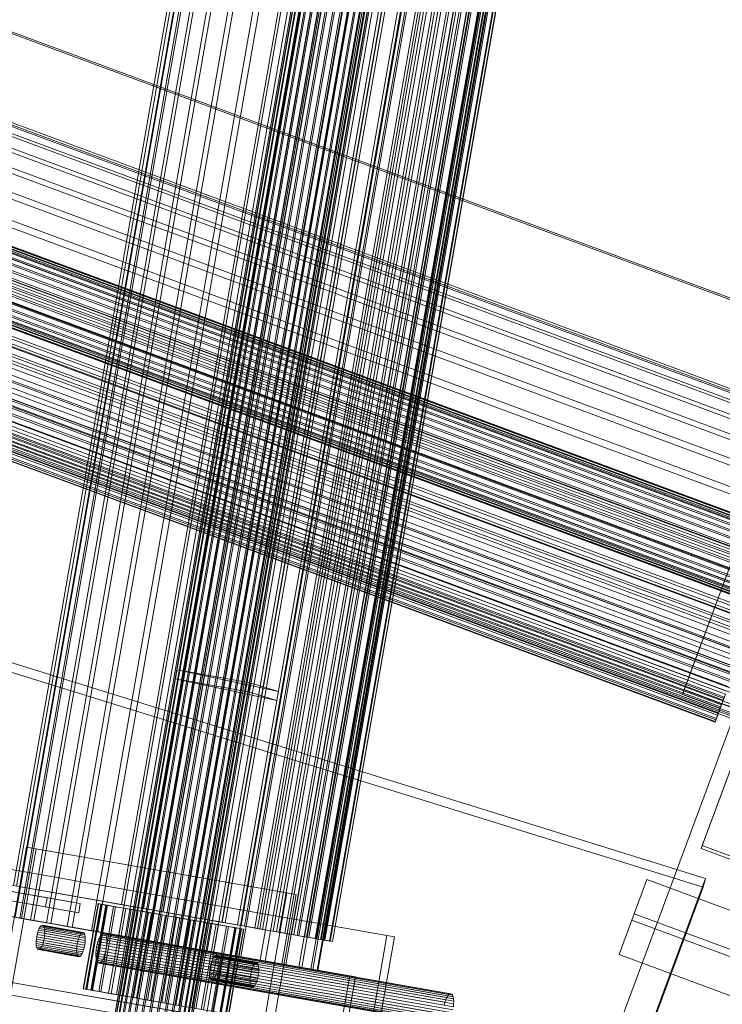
# Model space of a CAD drawing. Header units: millimetres. Extents: x -4395 to 65662, y -65530 to 6847.
# Tile 35 of 256: x 2521 to 2748, y -60532 to -60213. Entities that reach past the tile are written whole.
import ezdxf

# ---------------------------------------------------------------- set-up
doc = ezdxf.new("R2010")
doc.units = ezdxf.units.MM
for name, color, linetype, lineweight in [('R33_DET_superior_C06', 7, 'Continuous', 0), ('R33_DET_superior_C07', 7, 'Continuous', 0), ('R33_DET_superior_fines-r33-C07-receiver', 7, 'Continuous', 0)]:
    doc.layers.add(name, color=color, linetype=linetype, lineweight=lineweight)

msp = doc.modelspace()

# ---------------------------------------------------------------- linework, layer by layer
at = {"layer": 'R33_DET_superior_C06'}
for p, q in [((3289.474, -59001.078), (2741.567, -60480.427)), ((2741.211, -60481.39), (3289.118, -59002.041)), ((2462.819, -60196.523), (2791.031, -60318.083)), ((2790.852, -60318.565), (2462.64, -60197.005)), ((2443.877, -60218.873), (2790.844, -60347.38)), ((2442.718, -60222.004), (2789.685, -60350.51)), ((2443.461, -60219.997), (2790.428, -60348.504)), ((2443.626, -60219.551), (2790.593, -60348.057)), ((2442.393, -60222.879), (2789.36, -60351.386)), ((2440.716, -60227.409), (2787.683, -60355.915)), ((2441.187, -60226.137), (2788.154, -60354.644)), ((2829.652, -60228.203), (2699.618, -60579.293)), ((2700.332, -60577.367), (2830.365, -60226.277)), ((2439.092, -60231.793), (2786.059, -60360.299)), ((2379.176, -60235.207), (2829.296, -60401.918)), ((2379.218, -60235.096), (2829.337, -60401.806)), ((2379.28, -60234.926), (2829.4, -60401.637)), ((2438.493, -60233.411), (2785.46, -60361.918)), ((2378.084, -60238.156), (2828.204, -60404.867)), ((2378.49, -60237.06), (2828.61, -60403.771)), ((2378.608, -60236.742), (2828.727, -60403.453)), ((2378.91, -60235.928), (2829.029, -60402.639)), ((2378.991, -60235.709), (2829.11, -60402.42)), ((2377.263, -60240.372), (2827.383, -60407.083)), ((2377.44, -60239.896), (2827.559, -60406.607)), ((2377.934, -60238.561), (2828.054, -60405.272)), ((2435.809, -60240.657), (2782.776, -60369.163)), ((2436.514, -60238.754), (2783.481, -60367.26)), ((2375.683, -60244.639), (2825.803, -60411.35)), ((2375.891, -60244.078), (2826.01, -60410.789)), ((2376.503, -60242.424), (2826.623, -60409.135)), ((2376.699, -60241.896), (2826.818, -60408.607)), ((2374.834, -60246.931), (2824.954, -60413.642)), ((2375.046, -60246.358), (2825.166, -60413.069)), ((2433.552, -60246.752), (2780.519, -60375.258)), ((2373.377, -60250.865), (2823.497, -60417.576)), ((2373.99, -60249.211), (2824.109, -60415.922)), ((2374.197, -60248.65), (2824.317, -60415.361)), ((2432.769, -60248.866), (2779.736, -60377.373)), ((2372.441, -60253.393), (2822.56, -60420.104)), ((2372.617, -60252.917), (2822.737, -60419.628)), ((2373.182, -60251.393), (2823.301, -60418.104)), ((2370.971, -60257.361), (2821.09, -60424.072)), ((2371.273, -60256.547), (2821.392, -60423.258)), ((2371.39, -60256.229), (2821.51, -60422.94)), ((2371.796, -60255.133), (2821.916, -60421.844)), ((2371.946, -60254.728), (2822.066, -60421.439)), ((2430.319, -60255.48), (2777.286, -60383.986)), ((2370.6, -60258.363), (2820.72, -60425.074)), ((2820.782, -60424.904), (2370.663, -60258.194)), ((2370.704, -60258.082), (2820.824, -60424.793)), ((2370.89, -60257.58), (2821.009, -60424.291)), ((2429.488, -60257.725), (2776.455, -60386.231)), ((2439.043, -60260.716), (2767.256, -60382.276)), ((2767.077, -60382.758), (2438.865, -60261.198)), ((2426.093, -60266.891), (2773.06, -60395.397)), ((2426.94, -60264.603), (2773.907, -60393.109)), ((2764.819, -60388.856), (2436.607, -60267.296)), ((2436.649, -60267.181), (2764.861, -60388.741)), ((2762.548, -60394.988), (2434.336, -60273.427)), ((2422.714, -60276.014), (2769.681, -60404.52)), ((2423.545, -60273.769), (2770.512, -60402.275)), ((2434.242, -60273.68), (2762.454, -60395.24)), ((2760.303, -60401.047), (2432.091, -60279.487)), ((2760.957, -60399.284), (2432.744, -60277.724)), ((2432.923, -60277.242), (2761.135, -60398.802)), ((2420.264, -60282.627), (2767.231, -60411.134)), ((2431.863, -60280.103), (2760.075, -60401.663)), ((2419.481, -60284.742), (2766.448, -60413.248)), ((2758.124, -60406.931), (2429.912, -60285.371)), ((2430.404, -60284.042), (2758.616, -60405.602)), ((2758.927, -60404.763), (2430.715, -60283.203)), ((2756.808, -60410.485), (2428.596, -60288.925)), ((2429.553, -60286.34), (2757.765, -60407.9)), ((2417.224, -60290.837), (2764.191, -60419.343)), ((2427.352, -60292.283), (2755.564, -60413.843)), ((2756.048, -60412.538), (2427.835, -60290.978)), ((2428.158, -60290.108), (2756.37, -60411.668)), ((2416.519, -60292.74), (2763.486, -60421.246)), ((2754.813, -60415.87), (2426.601, -60294.31)), ((2414.54, -60298.082), (2761.507, -60426.589)), ((2425.297, -60297.832), (2753.509, -60419.393)), ((2754.109, -60417.773), (2425.897, -60296.213)), ((2426.044, -60295.815), (2754.256, -60417.375)), ((2413.941, -60299.701), (2760.908, -60428.207)), ((2424.098, -60301.068), (2752.31, -60422.628)), ((2752.341, -60422.546), (2424.129, -60300.986)), ((2752.978, -60420.826), (2424.766, -60299.266)), ((2411.846, -60305.356), (2758.813, -60433.863)), ((2412.317, -60304.085), (2759.284, -60432.591)), ((2750.774, -60426.776), (2422.562, -60305.216)), ((2751.333, -60425.267), (2423.121, -60303.707)), ((2423.423, -60302.892), (2751.635, -60424.452)), ((2749.907, -60429.118), (2421.695, -60307.558)), ((2421.762, -60307.376), (2749.974, -60428.936)), ((2422.355, -60305.776), (2750.567, -60427.336)), ((2409.572, -60311.496), (2756.539, -60440.003)), ((2410.315, -60309.49), (2757.282, -60437.996)), ((2410.64, -60308.614), (2757.607, -60437.121)), ((2420.344, -60311.206), (2748.556, -60432.766)), ((2748.723, -60432.313), (2420.511, -60310.753)), ((2420.843, -60309.858), (2749.055, -60431.418)), ((2749.436, -60430.39), (2421.224, -60308.83)), ((2409.156, -60312.62), (2756.123, -60441.127)), ((2756.374, -60440.449), (2409.407, -60311.943)), ((2419.191, -60314.318), (2747.403, -60435.878)), ((2747.531, -60435.534), (2419.319, -60313.974)), ((2419.588, -60313.245), (2747.8, -60434.805)), ((2747.803, -60434.798), (2419.591, -60313.238)), ((2748.348, -60433.326), (2420.136, -60311.766)), ((2417.933, -60317.715), (2746.145, -60439.275)), ((2418.324, -60316.659), (2746.536, -60438.219)), ((2746.755, -60437.628), (2418.543, -60316.068)), ((2746.81, -60437.478), (2418.598, -60315.918)), ((2418.613, -60315.879), (2746.825, -60437.439)), ((2746.996, -60436.976), (2418.784, -60315.416)), ((2747.162, -60436.53), (2418.95, -60314.97)), ((2417.502, -60318.879), (2745.714, -60440.439)), ((2417.561, -60318.72), (2745.773, -60440.28)), ((2417.758, -60318.188), (2745.97, -60439.748)), ((2766.541, -60346.774), (2735.744, -60429.927)), ((2735.15, -60431.532), (2765.947, -60348.379)), ((2735.15, -60431.532), (2735.744, -60429.927)), ((2787.664, -60450.981), (2735.15, -60431.532)), ((2735.744, -60429.927), (2788.258, -60449.377)), ((2747.403, -60435.878), (2748.556, -60432.766)), ((2749.055, -60431.418), (2747.8, -60434.805)), ((2747.8, -60434.805), (2748.723, -60432.313)), ((2747.803, -60434.798), (2748.723, -60432.313)), ((2746.536, -60438.219), (2747.531, -60435.534)), ((2746.536, -60438.219), (2747.403, -60435.878)), ((2746.825, -60437.439), (2747.803, -60434.798)), ((2747.8, -60434.805), (2746.825, -60437.439)), ((2747.531, -60435.534), (2746.996, -60436.976)), ((2747.162, -60436.53), (2747.803, -60434.798)), ((2747.403, -60435.878), (2748.348, -60433.326)), ((2748.348, -60433.326), (2747.531, -60435.534)), ((2745.714, -60440.439), (2746.755, -60437.628)), ((2745.773, -60440.28), (2746.81, -60437.478)), ((2745.97, -60439.748), (2746.996, -60436.976)), ((2745.97, -60439.748), (2746.536, -60438.219)), ((2746.145, -60439.275), (2747.162, -60436.53)), ((2746.825, -60437.439), (2746.145, -60439.275)), ((2746.996, -60436.976), (2746.755, -60437.628)), ((2746.755, -60437.628), (2746.81, -60437.478)), ((2746.81, -60437.478), (2747.162, -60436.53)), ((2745.714, -60440.439), (2745.97, -60439.748)), ((2745.773, -60440.28), (2745.714, -60440.439)), ((2746.145, -60439.275), (2745.773, -60440.28)), ((2741.211, -60481.39), (2741.567, -60480.427)), ((2741.567, -60480.427), (2765.011, -60489.11)), ((2764.654, -60490.073), (2741.211, -60481.39)), ((2718.754, -60504.593), (2723.627, -60491.436)), ((2719.521, -60502.523), (2723.627, -60491.436)), ((2723.627, -60491.436), (2770.514, -60508.802)), ((2714.648, -60515.68), (2719.521, -60502.523)), ((2766.408, -60519.889), (2719.521, -60502.523)), ((2718.754, -60504.593), (2714.648, -60515.68)), ((2765.642, -60521.958), (2718.754, -60504.593)), ((2714.648, -60515.68), (2761.535, -60533.045))]:
    msp.add_line(p, q, dxfattribs=at)
at = {"layer": 'R33_DET_superior_C07'}
for p, q in [((-4106.066, -59342.14), (2584.569, -60515.116)), ((2586.407, -60515.438), (-4104.228, -59342.462)), ((-4063.179, -59349.658), (2627.456, -60522.635)), ((2629.294, -60522.957), (-4061.341, -59349.981)), ((2553.545, -60499.525), (-4006.032, -59349.525)), ((-4005.113, -59349.686), (2554.464, -60499.686)), ((2585.097, -60505.056), (-3974.479, -59355.056)), ((-3973.56, -59355.217), (2586.016, -60505.217)), ((-4109.692, -59362.824), (2580.943, -60535.801)), ((2580.252, -60539.741), (-4110.383, -59366.764)), ((-4108.545, -59367.086), (2582.09, -60540.063)), ((-3917.738, -59367.035), (2529.503, -60497.34)), ((2622.911, -60543.158), (-4067.724, -59370.182)), ((2528.985, -60500.295), (-3918.256, -59369.989)), ((2540.225, -60499.22), (-3907.016, -59368.914)), ((-4068.415, -59374.122), (2622.22, -60547.098)), ((2623.139, -60547.259), (-4067.496, -59374.283)), ((-3907.534, -59371.869), (2539.707, -60502.175)), ((-4065.658, -59374.605), (2624.977, -60547.582)), ((2629.168, -60091.453), (2546.28, -60564.242)), ((2629.22, -60091.462), (2546.332, -60564.252)), ((2629.587, -60091.527), (2546.699, -60564.316)), ((2546.855, -60564.343), (2629.742, -60091.554)), ((2630.462, -60091.68), (2547.574, -60564.469)), ((2630.714, -60091.724), (2547.826, -60564.514)), ((2631.759, -60091.907), (2548.871, -60564.697)), ((2632.098, -60091.967), (2549.211, -60564.756)), ((2633.428, -60092.2), (2550.54, -60564.989)), ((2633.842, -60092.273), (2550.954, -60565.062)), ((2635.405, -60092.547), (2552.518, -60565.336)), ((2635.877, -60092.629), (2552.99, -60565.419)), ((2637.615, -60092.934), (2554.727, -60565.723)), ((2638.127, -60093.024), (2555.239, -60565.813)), ((2639.971, -60093.347), (2557.083, -60566.136)), ((2640.504, -60093.441), (2557.616, -60566.23)), ((2642.384, -60093.77), (2559.496, -60566.559)), ((2642.917, -60093.864), (2560.029, -60566.653)), ((2644.761, -60094.187), (2561.873, -60566.976)), ((2645.273, -60094.277), (2562.385, -60567.066)), ((2647.01, -60094.581), (2564.123, -60567.371)), ((2647.482, -60094.664), (2564.595, -60567.453)), ((2649.046, -60094.938), (2566.158, -60567.727)), ((2649.46, -60095.011), (2566.572, -60567.8)), ((2650.789, -60095.244), (2567.902, -60568.033)), ((2651.129, -60095.303), (2568.241, -60568.093)), ((2652.174, -60095.486), (2569.286, -60568.276)), ((2652.426, -60095.531), (2569.538, -60568.32)), ((2653.145, -60095.657), (2570.258, -60568.446)), ((2653.301, -60095.684), (2570.413, -60568.473)), ((2653.668, -60095.748), (2570.78, -60568.538)), ((2653.72, -60095.758), (2570.832, -60568.547)), ((2582.841, -60139.17), (2518.949, -60503.612)), ((2583.051, -60139.207), (2519.158, -60503.649)), ((2584.519, -60139.464), (2520.626, -60503.906)), ((2521.247, -60504.015), (2585.14, -60139.573)), ((2588.018, -60140.078), (2524.126, -60504.52)), ((2589.027, -60140.255), (2525.135, -60504.696)), ((2593.206, -60140.987), (2529.314, -60505.429)), ((2594.564, -60141.225), (2530.672, -60505.667)), ((2599.883, -60142.158), (2535.991, -60506.6)), ((2601.538, -60142.448), (2537.645, -60506.89)), ((2607.792, -60143.545), (2543.9, -60507.986)), ((2609.68, -60143.875), (2545.787, -60508.317)), ((2616.629, -60145.094), (2552.737, -60509.536)), ((2618.677, -60145.453), (2554.785, -60509.895)), ((2579.088, -60148.665), (2518.649, -60493.407)), ((2519.568, -60493.568), (2580.007, -60148.826)), ((2626.055, -60146.746), (2562.163, -60511.188)), ((2628.185, -60147.12), (2564.293, -60511.561)), ((2635.707, -60148.439), (2571.815, -60512.88)), ((2637.837, -60148.812), (2573.945, -60513.254)), ((2645.215, -60150.105), (2581.323, -60514.547)), ((2647.263, -60150.464), (2583.371, -60514.906)), ((2654.213, -60151.683), (2590.32, -60516.125)), ((2656.1, -60152.014), (2592.208, -60516.455)), ((2613.984, -60154.783), (2553.545, -60499.525)), ((2554.464, -60499.686), (2614.903, -60154.944)), ((2662.355, -60153.11), (2598.462, -60517.552)), ((2664.009, -60153.4), (2600.117, -60517.842)), ((2669.328, -60154.333), (2605.436, -60518.775)), ((2670.686, -60154.571), (2606.794, -60519.013)), ((2674.865, -60155.304), (2610.973, -60519.745)), ((2675.874, -60155.48), (2611.982, -60519.922)), ((2620.599, -60155.942), (2560.16, -60500.684)), ((2560.704, -60500.78), (2621.143, -60156.038)), ((2627.378, -60157.131), (2566.939, -60501.873)), ((2567.1, -60501.901), (2627.539, -60157.159)), ((2573.542, -60503.03), (2633.981, -60158.288)), ((2634.206, -60158.328), (2573.767, -60503.07)), ((2678.753, -60155.985), (2614.86, -60520.427)), ((2679.374, -60156.094), (2615.481, -60520.536)), ((2680.842, -60156.351), (2616.949, -60520.793)), ((2681.051, -60156.388), (2617.159, -60520.83)), ((2579.919, -60504.149), (2640.358, -60159.406)), ((2640.966, -60159.513), (2580.527, -60504.255)), ((2645.536, -60160.314), (2585.097, -60505.056)), ((2586.016, -60505.217), (2646.455, -60160.475)), ((2586.123, -60505.236), (2646.562, -60160.494)), ((2647.542, -60160.666), (2587.103, -60505.408)), ((2591.076, -60506.104), (2651.515, -60161.362)), ((2592.047, -60506.275), (2652.486, -60161.533)), ((2652.792, -60161.586), (2592.354, -60506.328)), ((2653.822, -60161.767), (2593.383, -60506.509)), ((2596.69, -60507.089), (2657.129, -60162.347)), ((2597.59, -60507.247), (2658.029, -60162.504)), ((2658.743, -60162.63), (2598.304, -60507.372)), ((2659.698, -60162.797), (2599.259, -60507.539)), ((2601.844, -60507.992), (2662.282, -60163.25)), ((2602.658, -60508.135), (2663.097, -60163.393)), ((2664.206, -60163.587), (2603.767, -60508.329)), ((2665.069, -60163.739), (2604.63, -60508.481)), ((2606.449, -60508.8), (2666.887, -60164.057)), ((2607.163, -60508.925), (2667.601, -60164.183)), ((2669.088, -60164.443), (2608.649, -60509.185)), ((2669.844, -60164.576), (2609.406, -60509.318)), ((2610.426, -60509.497), (2670.865, -60164.755)), ((2611.028, -60509.602), (2671.467, -60164.86)), ((2673.304, -60165.182), (2612.865, -60509.924)), ((2673.942, -60165.294), (2613.503, -60510.036)), ((2613.708, -60510.072), (2674.147, -60165.33)), ((2614.187, -60510.156), (2674.626, -60165.414)), ((2616.239, -60510.516), (2676.678, -60165.774)), ((2676.783, -60165.792), (2616.344, -60510.534)), ((2616.587, -60510.577), (2677.026, -60165.835)), ((2677.291, -60165.881), (2616.852, -60510.623)), ((2617.975, -60510.82), (2678.413, -60166.078)), ((2618.186, -60510.857), (2678.625, -60166.115)), ((2618.886, -60510.98), (2679.324, -60166.238)), ((2618.956, -60510.992), (2679.395, -60166.25)), ((2679.465, -60166.263), (2619.026, -60511.005)), ((2679.834, -60166.327), (2619.395, -60511.069)), ((2681.305, -60166.585), (2620.866, -60511.327)), ((2681.529, -60166.624), (2621.09, -60511.366)), ((2682.271, -60166.754), (2621.832, -60511.497)), ((2682.346, -60166.768), (2621.907, -60511.51)), ((2480.351, -60481.616), (2639.493, -60509.517)), ((2641.944, -60509.946), (2482.802, -60482.046)), ((2513.184, -60536.105), (2522.854, -60480.946)), ((2525.917, -60481.483), (2516.247, -60536.642)), ((2522.854, -60480.946), (2607.106, -60495.716)), ((2522.854, -60480.946), (2525.917, -60481.483)), ((2610.169, -60496.254), (2525.917, -60481.483)), ((2607.106, -60495.716), (2597.435, -60550.875)), ((2600.499, -60551.412), (2610.169, -60496.254)), ((2610.169, -60496.254), (2607.106, -60495.716)), ((2529.503, -60497.34), (2528.985, -60500.295)), ((2540.225, -60499.22), (2529.503, -60497.34)), ((2539.707, -60502.175), (2540.225, -60499.22)), ((2546.037, -60499.224), (2541.202, -60526.803)), ((2546.138, -60499.241), (2541.303, -60526.821)), ((2546.843, -60499.365), (2542.007, -60526.944)), ((2542.306, -60526.997), (2547.141, -60499.417)), ((2548.523, -60499.659), (2543.687, -60527.239)), ((2543.94, -60527.283), (2548.775, -60499.704)), ((2549.007, -60499.744), (2544.172, -60527.324)), ((2546.138, -60499.241), (2546.037, -60499.224)), ((2546.037, -60499.224), (2546.843, -60499.365)), ((2547.141, -60499.417), (2546.138, -60499.241)), ((2546.843, -60499.365), (2548.523, -60499.659)), ((2549.007, -60499.744), (2547.141, -60499.417)), ((2548.523, -60499.659), (2551.013, -60500.096)), ((2548.775, -60499.704), (2582.476, -60505.612)), ((2548.775, -60499.704), (2556.74, -60501.1)), ((2551.664, -60500.21), (2549.007, -60499.744)), ((2553.545, -60499.525), (2554.464, -60499.686)), ((2560.16, -60500.684), (2553.545, -60499.525)), ((2554.464, -60499.686), (2560.704, -60500.78)), ((2528.985, -60500.295), (2539.707, -60502.175)), ((2551.013, -60500.096), (2546.178, -60527.675)), ((2551.664, -60500.21), (2546.829, -60527.79)), ((2554.218, -60500.658), (2549.383, -60528.237)), ((2555.012, -60500.797), (2550.177, -60528.376)), ((2551.013, -60500.096), (2554.218, -60500.658)), ((2555.012, -60500.797), (2551.664, -60500.21)), ((2556.74, -60501.1), (2551.905, -60528.679)), ((2558.014, -60501.323), (2553.179, -60528.903)), ((2558.92, -60501.482), (2554.085, -60529.062)), ((2554.218, -60500.658), (2558.014, -60501.323)), ((2558.92, -60501.482), (2555.012, -60500.797)), ((2590.441, -60507.008), (2556.74, -60501.1)), ((2562.256, -60502.067), (2557.421, -60529.646)), ((2558.014, -60501.323), (2562.256, -60502.067)), ((2563.239, -60502.239), (2558.404, -60529.819)), ((2563.239, -60502.239), (2558.92, -60501.482)), ((2566.939, -60501.873), (2560.16, -60500.684)), ((2560.16, -60500.684), (2560.704, -60500.78)), ((2560.704, -60500.78), (2567.1, -60501.901)), ((2566.78, -60502.86), (2561.945, -60530.44)), ((2562.256, -60502.067), (2566.78, -60502.86)), ((2567.803, -60503.04), (2563.239, -60502.239)), ((2566.78, -60502.86), (2571.413, -60503.673)), ((2573.767, -60503.07), (2566.939, -60501.873)), ((2566.939, -60501.873), (2567.1, -60501.901)), ((2567.1, -60501.901), (2573.542, -60503.03)), ((2520.626, -60503.906), (2518.949, -60503.612)), ((2519.158, -60503.649), (2521.247, -60504.015)), ((2524.126, -60504.52), (2520.626, -60503.906)), ((2521.247, -60504.015), (2525.135, -60504.696)), ((2529.314, -60505.429), (2524.126, -60504.52)), ((2525.135, -60504.696), (2530.672, -60505.667)), ((2535.991, -60506.6), (2529.314, -60505.429)), ((2530.672, -60505.667), (2537.645, -60506.89)), ((2567.803, -60503.04), (2562.967, -60530.619)), ((2571.413, -60503.673), (2566.578, -60531.252)), ((2572.436, -60503.852), (2567.6, -60531.431)), ((2572.436, -60503.852), (2567.803, -60503.04)), ((2575.977, -60504.473), (2571.142, -60532.052)), ((2571.413, -60503.673), (2575.977, -60504.473)), ((2576.96, -60504.645), (2572.125, -60532.224)), ((2576.96, -60504.645), (2572.436, -60503.852)), ((2573.767, -60503.07), (2573.542, -60503.03)), ((2573.542, -60503.03), (2579.919, -60504.149)), ((2580.527, -60504.255), (2573.767, -60503.07)), ((2580.296, -60505.23), (2575.461, -60532.809)), ((2575.977, -60504.473), (2580.296, -60505.23)), ((2581.202, -60505.389), (2576.367, -60532.968)), ((2581.202, -60505.389), (2576.96, -60504.645)), ((2582.476, -60505.612), (2577.641, -60533.191)), ((2584.204, -60505.915), (2579.369, -60533.494)), ((2580.527, -60504.255), (2579.919, -60504.149)), ((2579.919, -60504.149), (2586.123, -60505.236)), ((2584.998, -60506.054), (2580.163, -60533.634)), ((2580.296, -60505.23), (2584.204, -60505.915)), ((2587.103, -60505.408), (2580.527, -60504.255)), ((2584.998, -60506.054), (2581.202, -60505.389)), ((2590.441, -60507.008), (2582.476, -60505.612)), ((2584.204, -60505.915), (2587.551, -60506.502)), ((2588.203, -60506.616), (2584.998, -60506.054)), ((2585.097, -60505.056), (2586.016, -60505.217)), ((2591.076, -60506.104), (2585.097, -60505.056)), ((2586.016, -60505.217), (2592.354, -60506.328)), ((2587.103, -60505.408), (2586.123, -60505.236)), ((2586.123, -60505.236), (2592.047, -60506.275)), ((2593.383, -60506.509), (2587.103, -60505.408)), ((2592.354, -60506.328), (2591.076, -60506.104)), ((2596.69, -60507.089), (2591.076, -60506.104)), ((2526.279, -60509.181), (2526.12, -60509.946)), ((2526.478, -60508.454), (2526.279, -60509.181)), ((2539.385, -60511.479), (2526.279, -60509.181)), ((2526.711, -60507.793), (2526.478, -60508.454)), ((2539.584, -60510.752), (2526.478, -60508.454)), ((2526.968, -60507.223), (2526.711, -60507.793)), ((2539.817, -60510.09), (2526.711, -60507.793)), ((2527.239, -60506.765), (2526.968, -60507.223)), ((2540.074, -60509.52), (2526.968, -60507.223)), ((2527.515, -60506.438), (2527.239, -60506.765)), ((2540.345, -60509.063), (2527.239, -60506.765)), ((2527.784, -60506.254), (2527.515, -60506.438)), ((2540.621, -60508.736), (2527.515, -60506.438)), ((2528.037, -60506.22), (2527.784, -60506.254)), ((2540.89, -60508.552), (2527.784, -60506.254)), ((2528.262, -60506.338), (2528.037, -60506.22)), ((2541.142, -60508.518), (2528.037, -60506.22)), ((2528.453, -60506.603), (2528.262, -60506.338)), ((2541.368, -60508.636), (2528.262, -60506.338)), ((2528.601, -60507.004), (2528.453, -60506.603)), ((2541.559, -60508.9), (2528.453, -60506.603)), ((2528.701, -60507.526), (2528.601, -60507.004)), ((2541.707, -60509.301), (2528.601, -60507.004)), ((2528.682, -60509.602), (2528.742, -60508.851)), ((2528.748, -60508.15), (2528.701, -60507.526)), ((2541.806, -60509.824), (2528.701, -60507.526)), ((2528.742, -60508.851), (2528.748, -60508.15)), ((2541.848, -60511.149), (2528.742, -60508.851)), ((2541.854, -60510.448), (2528.748, -60508.15)), ((2543.9, -60507.986), (2535.991, -60506.6)), ((2537.645, -60506.89), (2545.787, -60508.317)), ((2540.074, -60509.52), (2540.345, -60509.063)), ((2540.345, -60509.063), (2540.621, -60508.736)), ((2540.621, -60508.736), (2540.89, -60508.552)), ((2540.89, -60508.552), (2541.142, -60508.518)), ((2541.142, -60508.518), (2541.368, -60508.636)), ((2541.368, -60508.636), (2541.559, -60508.9)), ((2541.559, -60508.9), (2541.707, -60509.301)), ((2541.707, -60509.301), (2541.806, -60509.824)), ((2552.737, -60509.536), (2543.9, -60507.986)), ((2545.787, -60508.317), (2554.785, -60509.895)), ((2546.889, -60509.366), (2546.549, -60509.938)), ((2547.233, -60508.957), (2546.889, -60509.366)), ((2659.224, -60529.06), (2546.889, -60509.366)), ((2547.57, -60508.727), (2547.233, -60508.957)), ((2659.569, -60528.651), (2547.233, -60508.957)), ((2547.885, -60508.685), (2547.57, -60508.727)), ((2659.905, -60528.421), (2547.57, -60508.727)), ((2548.167, -60508.832), (2547.885, -60508.685)), ((2660.221, -60528.379), (2547.885, -60508.685)), ((2548.405, -60509.163), (2548.167, -60508.832)), ((2660.503, -60528.526), (2548.167, -60508.832)), ((2548.591, -60509.664), (2548.405, -60509.163)), ((2660.741, -60528.857), (2548.405, -60509.163)), ((2587.551, -60506.502), (2582.716, -60534.081)), ((2588.203, -60506.616), (2583.368, -60534.195)), ((2590.209, -60506.968), (2585.374, -60534.547)), ((2585.605, -60534.588), (2590.441, -60507.008)), ((2590.693, -60507.053), (2585.858, -60534.632)), ((2592.075, -60507.295), (2587.24, -60534.874)), ((2592.373, -60507.347), (2587.538, -60534.927)), ((2587.551, -60506.502), (2590.209, -60506.968)), ((2590.693, -60507.053), (2588.203, -60506.616)), ((2593.078, -60507.471), (2588.242, -60535.05)), ((2593.178, -60507.488), (2588.343, -60535.068)), ((2590.209, -60506.968), (2592.075, -60507.295)), ((2592.373, -60507.347), (2590.693, -60507.053)), ((2593.383, -60506.509), (2592.047, -60506.275)), ((2592.047, -60506.275), (2597.59, -60507.247)), ((2592.075, -60507.295), (2593.078, -60507.471)), ((2592.354, -60506.328), (2598.304, -60507.372)), ((2593.178, -60507.488), (2592.373, -60507.347)), ((2593.078, -60507.471), (2593.178, -60507.488)), ((2599.259, -60507.539), (2593.383, -60506.509)), ((2598.304, -60507.372), (2596.69, -60507.089)), ((2601.844, -60507.992), (2596.69, -60507.089)), ((2599.259, -60507.539), (2597.59, -60507.247)), ((2597.59, -60507.247), (2602.658, -60508.135)), ((2598.304, -60507.372), (2603.767, -60508.329)), ((2604.63, -60508.481), (2599.259, -60507.539)), ((2603.767, -60508.329), (2601.844, -60507.992)), ((2606.449, -60508.8), (2601.844, -60507.992)), ((2604.63, -60508.481), (2602.658, -60508.135)), ((2602.658, -60508.135), (2607.163, -60508.925)), ((2603.767, -60508.329), (2608.649, -60509.185)), ((2609.406, -60509.318), (2604.63, -60508.481)), ((2608.649, -60509.185), (2606.449, -60508.8)), ((2610.426, -60509.497), (2606.449, -60508.8)), ((2609.406, -60509.318), (2607.163, -60508.925)), ((2607.163, -60508.925), (2611.028, -60509.602)), ((2608.649, -60509.185), (2612.865, -60509.924)), ((2613.503, -60510.036), (2609.406, -60509.318)), ((2525.949, -60511.47), (2525.943, -60512.171)), ((2525.943, -60512.171), (2525.991, -60512.794)), ((2539.049, -60514.468), (2525.943, -60512.171)), ((2526.009, -60510.718), (2525.949, -60511.47)), ((2539.055, -60513.767), (2525.949, -60511.47)), ((2526.12, -60509.946), (2526.009, -60510.718)), ((2539.115, -60513.016), (2526.009, -60510.718)), ((2539.226, -60512.243), (2526.12, -60509.946)), ((2527.724, -60513.098), (2527.981, -60512.528)), ((2527.981, -60512.528), (2528.214, -60511.867)), ((2541.087, -60514.826), (2527.981, -60512.528)), ((2528.214, -60511.867), (2528.413, -60511.14)), ((2541.319, -60514.164), (2528.214, -60511.867)), ((2528.413, -60511.14), (2528.571, -60510.375)), ((2541.519, -60513.437), (2528.413, -60511.14)), ((2528.571, -60510.375), (2528.682, -60509.602)), ((2541.677, -60512.673), (2528.571, -60510.375)), ((2541.788, -60511.9), (2528.682, -60509.602)), ((2539.115, -60513.016), (2539.226, -60512.243)), ((2539.226, -60512.243), (2539.385, -60511.479)), ((2539.385, -60511.479), (2539.584, -60510.752)), ((2539.584, -60510.752), (2539.817, -60510.09)), ((2539.817, -60510.09), (2540.074, -60509.52)), ((2541.788, -60511.9), (2541.677, -60512.673)), ((2541.848, -60511.149), (2541.788, -60511.9)), ((2541.806, -60509.824), (2541.854, -60510.448)), ((2541.854, -60510.448), (2541.848, -60511.149)), ((2545.688, -60512.386), (2545.49, -60513.341)), ((2545.937, -60511.477), (2545.688, -60512.386)), ((2658.023, -60532.08), (2545.688, -60512.386)), ((2546.228, -60510.65), (2545.937, -60511.477)), ((2658.273, -60531.171), (2545.937, -60511.477)), ((2546.549, -60509.938), (2546.228, -60510.65)), ((2658.563, -60530.345), (2546.228, -60510.65)), ((2658.885, -60529.632), (2546.549, -60509.938)), ((2548.715, -60510.317), (2548.591, -60509.664)), ((2660.926, -60529.358), (2548.591, -60509.664)), ((2548.692, -60512.912), (2548.767, -60511.973)), ((2548.775, -60511.097), (2548.715, -60510.317)), ((2661.051, -60530.012), (2548.715, -60510.317)), ((2548.767, -60511.973), (2548.775, -60511.097)), ((2661.103, -60531.667), (2548.767, -60511.973)), ((2661.11, -60530.791), (2548.775, -60511.097)), ((2562.163, -60511.188), (2552.737, -60509.536)), ((2554.785, -60509.895), (2564.293, -60511.561)), ((2571.815, -60512.88), (2562.163, -60511.188)), ((2564.293, -60511.561), (2573.945, -60513.254)), ((2612.865, -60509.924), (2610.426, -60509.497)), ((2613.708, -60510.072), (2610.426, -60509.497)), ((2613.503, -60510.036), (2611.028, -60509.602)), ((2611.028, -60509.602), (2614.187, -60510.156)), ((2612.865, -60509.924), (2616.344, -60510.534)), ((2616.852, -60510.623), (2613.503, -60510.036)), ((2616.344, -60510.534), (2613.708, -60510.072)), ((2616.239, -60510.516), (2613.708, -60510.072)), ((2616.852, -60510.623), (2614.187, -60510.156)), ((2614.187, -60510.156), (2616.587, -60510.577)), ((2619.026, -60511.005), (2616.239, -60510.516)), ((2617.975, -60510.82), (2616.239, -60510.516)), ((2616.344, -60510.534), (2619.026, -60511.005)), ((2619.395, -60511.069), (2616.587, -60510.577)), ((2616.587, -60510.577), (2618.186, -60510.857)), ((2619.395, -60511.069), (2616.852, -60510.623)), ((2620.866, -60511.327), (2617.975, -60510.82)), ((2618.886, -60510.98), (2617.975, -60510.82)), ((2621.09, -60511.366), (2618.186, -60510.857)), ((2618.186, -60510.857), (2618.956, -60510.992)), ((2621.832, -60511.497), (2618.886, -60510.98)), ((2618.956, -60510.992), (2618.886, -60510.98)), ((2621.907, -60511.51), (2618.956, -60510.992)), ((2619.026, -60511.005), (2620.866, -60511.327)), ((2621.09, -60511.366), (2619.395, -60511.069)), ((2620.866, -60511.327), (2621.832, -60511.497)), ((2621.907, -60511.51), (2621.09, -60511.366)), ((2621.832, -60511.497), (2621.907, -60511.51)), ((2639.493, -60509.517), (2632.586, -60548.916)), ((2635.037, -60549.345), (2641.944, -60509.946)), ((2641.944, -60509.946), (2639.493, -60509.517)), ((2525.991, -60512.794), (2526.091, -60513.317)), ((2539.097, -60515.092), (2525.991, -60512.794)), ((2526.091, -60513.317), (2526.239, -60513.718)), ((2539.197, -60515.615), (2526.091, -60513.317)), ((2526.239, -60513.718), (2526.429, -60513.983)), ((2539.345, -60516.016), (2526.239, -60513.718)), ((2526.429, -60513.983), (2526.655, -60514.1)), ((2539.535, -60516.28), (2526.429, -60513.983)), ((2526.655, -60514.1), (2526.907, -60514.066)), ((2526.655, -60514.1), (2539.761, -60516.398)), ((2526.907, -60514.066), (2527.177, -60513.883)), ((2540.013, -60516.364), (2526.907, -60514.066)), ((2527.177, -60513.883), (2527.452, -60513.556)), ((2540.282, -60516.18), (2527.177, -60513.883)), ((2527.452, -60513.556), (2527.724, -60513.098)), ((2540.558, -60515.853), (2527.452, -60513.556)), ((2540.83, -60515.396), (2527.724, -60513.098)), ((2539.049, -60514.468), (2539.055, -60513.767)), ((2539.097, -60515.092), (2539.049, -60514.468)), ((2539.055, -60513.767), (2539.115, -60513.016)), ((2539.197, -60515.615), (2539.097, -60515.092)), ((2539.345, -60516.016), (2539.197, -60515.615)), ((2540.83, -60515.396), (2540.558, -60515.853)), ((2541.087, -60514.826), (2540.83, -60515.396)), ((2541.319, -60514.164), (2541.087, -60514.826)), ((2541.519, -60513.437), (2541.319, -60514.164)), ((2541.677, -60512.673), (2541.519, -60513.437)), ((2545.276, -60515.246), (2545.268, -60516.123)), ((2545.351, -60514.307), (2545.276, -60515.246)), ((2657.612, -60534.941), (2545.276, -60515.246)), ((2545.49, -60513.341), (2545.351, -60514.307)), ((2657.686, -60534.002), (2545.351, -60514.307)), ((2657.826, -60533.036), (2545.49, -60513.341)), ((2547.816, -60516.569), (2548.106, -60515.743)), ((2548.106, -60515.743), (2548.355, -60514.834)), ((2660.442, -60535.437), (2548.106, -60515.743)), ((2548.355, -60514.834), (2548.553, -60513.878)), ((2660.691, -60534.528), (2548.355, -60514.834)), ((2548.553, -60513.878), (2548.692, -60512.912)), ((2660.889, -60533.573), (2548.553, -60513.878)), ((2661.028, -60532.607), (2548.692, -60512.912)), ((2581.323, -60514.547), (2571.815, -60512.88)), ((2573.945, -60513.254), (2583.371, -60514.906)), ((2584.569, -60515.116), (2580.252, -60539.741)), ((2590.32, -60516.125), (2581.323, -60514.547)), ((2582.09, -60540.063), (2586.407, -60515.438)), ((2583.371, -60514.906), (2592.208, -60516.455)), ((2586.407, -60515.438), (2584.569, -60515.116)), ((2539.535, -60516.28), (2539.345, -60516.016)), ((2539.761, -60516.398), (2539.535, -60516.28)), ((2540.013, -60516.364), (2539.761, -60516.398)), ((2540.282, -60516.18), (2540.013, -60516.364)), ((2540.558, -60515.853), (2540.282, -60516.18)), ((2545.268, -60516.123), (2545.328, -60516.902)), ((2657.604, -60535.817), (2545.268, -60516.123)), ((2545.328, -60516.902), (2545.453, -60517.556)), ((2657.664, -60536.597), (2545.328, -60516.902)), ((2545.453, -60517.556), (2545.638, -60518.057)), ((2657.788, -60537.25), (2545.453, -60517.556)), ((2545.638, -60518.057), (2545.876, -60518.388)), ((2657.973, -60537.751), (2545.638, -60518.057)), ((2545.876, -60518.388), (2546.158, -60518.535)), ((2658.212, -60538.082), (2545.876, -60518.388)), ((2546.158, -60518.535), (2546.474, -60518.492)), ((2546.158, -60518.535), (2658.494, -60538.229)), ((2546.474, -60518.492), (2546.81, -60518.263)), ((2658.809, -60538.187), (2546.474, -60518.492)), ((2546.81, -60518.263), (2547.155, -60517.854)), ((2659.146, -60537.957), (2546.81, -60518.263)), ((2547.155, -60517.854), (2547.494, -60517.282)), ((2659.49, -60537.548), (2547.155, -60517.854)), ((2547.494, -60517.282), (2547.816, -60516.569)), ((2659.83, -60536.976), (2547.494, -60517.282)), ((2660.151, -60536.263), (2547.816, -60516.569)), ((2582.646, -60518.301), (2582.447, -60519.028)), ((2582.878, -60517.64), (2582.646, -60518.301)), ((2595.752, -60520.599), (2582.646, -60518.301)), ((2583.136, -60517.07), (2582.878, -60517.64)), ((2595.984, -60519.938), (2582.878, -60517.64)), ((2583.407, -60516.612), (2583.136, -60517.07)), ((2596.241, -60519.367), (2583.136, -60517.07)), ((2583.683, -60516.285), (2583.407, -60516.612)), ((2596.513, -60518.91), (2583.407, -60516.612)), ((2583.952, -60516.101), (2583.683, -60516.285)), ((2596.789, -60518.583), (2583.683, -60516.285)), ((2584.204, -60516.068), (2583.952, -60516.101)), ((2597.058, -60518.399), (2583.952, -60516.101)), ((2584.43, -60516.185), (2584.204, -60516.068)), ((2597.31, -60518.365), (2584.204, -60516.068)), ((2584.621, -60516.45), (2584.43, -60516.185)), ((2597.536, -60518.483), (2584.43, -60516.185)), ((2584.769, -60516.851), (2584.621, -60516.45)), ((2597.726, -60518.747), (2584.621, -60516.45)), ((2584.868, -60517.373), (2584.769, -60516.851)), ((2597.874, -60519.149), (2584.769, -60516.851)), ((2584.85, -60519.45), (2584.91, -60518.698)), ((2584.916, -60517.997), (2584.868, -60517.373)), ((2597.974, -60519.671), (2584.868, -60517.373)), ((2584.91, -60518.698), (2584.916, -60517.997)), ((2598.016, -60520.996), (2584.91, -60518.698)), ((2598.022, -60520.295), (2584.916, -60517.997)), ((2598.462, -60517.552), (2590.32, -60516.125)), ((2592.208, -60516.455), (2600.117, -60517.842)), ((2596.241, -60519.367), (2596.513, -60518.91)), ((2596.513, -60518.91), (2596.789, -60518.583)), ((2596.789, -60518.583), (2597.058, -60518.399)), ((2597.058, -60518.399), (2597.31, -60518.365)), ((2597.31, -60518.365), (2597.536, -60518.483)), ((2597.536, -60518.483), (2597.726, -60518.747)), ((2597.726, -60518.747), (2597.874, -60519.149)), ((2605.436, -60518.775), (2598.462, -60517.552)), ((2600.117, -60517.842), (2606.794, -60519.013)), ((2610.973, -60519.745), (2605.436, -60518.775)), ((2632.586, -60548.916), (2473.444, -60521.015)), ((2475.895, -60521.445), (2635.037, -60549.345)), ((2582.117, -60521.317), (2582.111, -60522.018)), ((2582.111, -60522.018), (2582.159, -60522.641)), ((2595.217, -60524.315), (2582.111, -60522.018)), ((2582.177, -60520.565), (2582.117, -60521.317)), ((2595.223, -60523.614), (2582.117, -60521.317)), ((2582.288, -60519.793), (2582.177, -60520.565)), ((2595.283, -60522.863), (2582.177, -60520.565)), ((2582.447, -60519.028), (2582.288, -60519.793)), ((2595.394, -60522.09), (2582.288, -60519.793)), ((2595.552, -60521.326), (2582.447, -60519.028)), ((2584.149, -60522.375), (2584.381, -60521.714)), ((2584.381, -60521.714), (2584.581, -60520.987)), ((2597.487, -60524.011), (2584.381, -60521.714)), ((2584.581, -60520.987), (2584.739, -60520.222)), ((2597.686, -60523.284), (2584.581, -60520.987)), ((2584.739, -60520.222), (2584.85, -60519.45)), ((2597.845, -60522.52), (2584.739, -60520.222)), ((2597.956, -60521.747), (2584.85, -60519.45)), ((2595.283, -60522.863), (2595.394, -60522.09)), ((2595.394, -60522.09), (2595.552, -60521.326)), ((2595.552, -60521.326), (2595.752, -60520.599)), ((2595.752, -60520.599), (2595.984, -60519.938)), ((2595.984, -60519.938), (2596.241, -60519.367)), ((2597.956, -60521.747), (2597.845, -60522.52)), ((2597.874, -60519.149), (2597.974, -60519.671)), ((2598.016, -60520.996), (2597.956, -60521.747)), ((2597.974, -60519.671), (2598.022, -60520.295)), ((2598.022, -60520.295), (2598.016, -60520.996)), ((2606.794, -60519.013), (2611.982, -60519.922)), ((2614.86, -60520.427), (2610.973, -60519.745)), ((2611.982, -60519.922), (2615.481, -60520.536)), ((2616.949, -60520.793), (2614.86, -60520.427)), ((2615.481, -60520.536), (2617.159, -60520.83)), ((2617.159, -60520.83), (2616.949, -60520.793)), ((2582.159, -60522.641), (2582.258, -60523.164)), ((2595.265, -60524.939), (2582.159, -60522.641)), ((2582.258, -60523.164), (2582.407, -60523.565)), ((2595.364, -60525.462), (2582.258, -60523.164)), ((2582.407, -60523.565), (2582.597, -60523.83)), ((2595.512, -60525.863), (2582.407, -60523.565)), ((2582.597, -60523.83), (2582.823, -60523.947)), ((2595.703, -60526.127), (2582.597, -60523.83)), ((2582.823, -60523.947), (2583.075, -60523.914)), ((2582.823, -60523.947), (2595.929, -60526.245)), ((2583.075, -60523.914), (2583.344, -60523.73)), ((2596.181, -60526.211), (2583.075, -60523.914)), ((2583.344, -60523.73), (2583.62, -60523.403)), ((2596.45, -60526.027), (2583.344, -60523.73)), ((2583.62, -60523.403), (2583.892, -60522.945)), ((2596.726, -60525.7), (2583.62, -60523.403)), ((2583.892, -60522.945), (2584.149, -60522.375)), ((2596.997, -60525.243), (2583.892, -60522.945)), ((2597.254, -60524.673), (2584.149, -60522.375)), ((2595.217, -60524.315), (2595.223, -60523.614)), ((2595.265, -60524.939), (2595.217, -60524.315)), ((2595.223, -60523.614), (2595.283, -60522.863)), ((2595.364, -60525.462), (2595.265, -60524.939)), ((2596.997, -60525.243), (2596.726, -60525.7)), ((2597.254, -60524.673), (2596.997, -60525.243)), ((2597.487, -60524.011), (2597.254, -60524.673)), ((2597.686, -60523.284), (2597.487, -60524.011)), ((2597.845, -60522.52), (2597.686, -60523.284)), ((2627.456, -60522.635), (2623.139, -60547.259)), ((2624.977, -60547.582), (2629.294, -60522.957)), ((2629.294, -60522.957), (2627.456, -60522.635)), ((2542.007, -60526.944), (2541.202, -60526.803)), ((2541.202, -60526.803), (2541.303, -60526.821)), ((2541.303, -60526.821), (2542.306, -60526.997)), ((2543.687, -60527.239), (2542.007, -60526.944)), ((2542.306, -60526.997), (2544.172, -60527.324)), ((2546.178, -60527.675), (2543.687, -60527.239)), ((2577.641, -60533.191), (2543.94, -60527.283)), ((2543.94, -60527.283), (2551.905, -60528.679)), ((2544.172, -60527.324), (2546.829, -60527.79)), ((2549.383, -60528.237), (2546.178, -60527.675)), ((2546.829, -60527.79), (2550.177, -60528.376)), ((2553.179, -60528.903), (2549.383, -60528.237)), ((2550.177, -60528.376), (2554.085, -60529.062)), ((2595.512, -60525.863), (2595.364, -60525.462)), ((2595.703, -60526.127), (2595.512, -60525.863)), ((2595.929, -60526.245), (2595.703, -60526.127)), ((2596.181, -60526.211), (2595.929, -60526.245)), ((2596.45, -60526.027), (2596.181, -60526.211)), ((2596.726, -60525.7), (2596.45, -60526.027)), ((2659.569, -60528.651), (2659.905, -60528.421)), ((2659.905, -60528.421), (2660.221, -60528.379)), ((2660.221, -60528.379), (2660.503, -60528.526)), ((2660.503, -60528.526), (2660.741, -60528.857)), ((2551.905, -60528.679), (2585.605, -60534.588)), ((2557.421, -60529.646), (2553.179, -60528.903)), ((2554.085, -60529.062), (2558.404, -60529.819)), ((2561.945, -60530.44), (2557.421, -60529.646)), ((2558.404, -60529.819), (2562.967, -60530.619)), ((2566.578, -60531.252), (2561.945, -60530.44)), ((2562.967, -60530.619), (2567.6, -60531.431)), ((2571.142, -60532.052), (2566.578, -60531.252)), ((2567.6, -60531.431), (2572.125, -60532.224)), ((2658.023, -60532.08), (2658.273, -60531.171)), ((2658.273, -60531.171), (2658.563, -60530.345)), ((2658.563, -60530.345), (2658.885, -60529.632)), ((2658.885, -60529.632), (2659.224, -60529.06)), ((2659.224, -60529.06), (2659.569, -60528.651)), ((2660.741, -60528.857), (2660.926, -60529.358)), ((2660.926, -60529.358), (2661.051, -60530.012)), ((2661.103, -60531.667), (2661.028, -60532.607)), ((2661.051, -60530.012), (2661.11, -60530.791)), ((2661.11, -60530.791), (2661.103, -60531.667))]:
    msp.add_line(p, q, dxfattribs=at)
at = {"layer": 'R33_DET_superior_fines-r33-C07-receiver'}
for p, q in [((2742.606, -60491.046), (2465.912, -60405.038)), ((2465.214, -60407.895), (2741.908, -60493.903)), ((2570.988, -60426.439), (2571.617, -60423.528)), ((2570.988, -60426.439), (2594.643, -60430.586)), ((2603.819, -60433.434), (2570.988, -60426.439)), ((2595.272, -60427.675), (2571.617, -60423.528)), ((2571.617, -60423.528), (2604.449, -60430.523)), ((2594.643, -60430.586), (2595.272, -60427.675)), ((2604.449, -60430.523), (2595.272, -60427.675)), ((2594.643, -60430.586), (2603.819, -60433.434)), ((2604.449, -60430.523), (2603.819, -60433.434)), ((2704.033, -60595.191), (2742.606, -60491.046)), ((2742.606, -60491.046), (2741.908, -60493.903)), ((2741.908, -60493.903), (2703.336, -60598.048))]:
    msp.add_line(p, q, dxfattribs=at)

doc.saveas('drawing.dxf')
